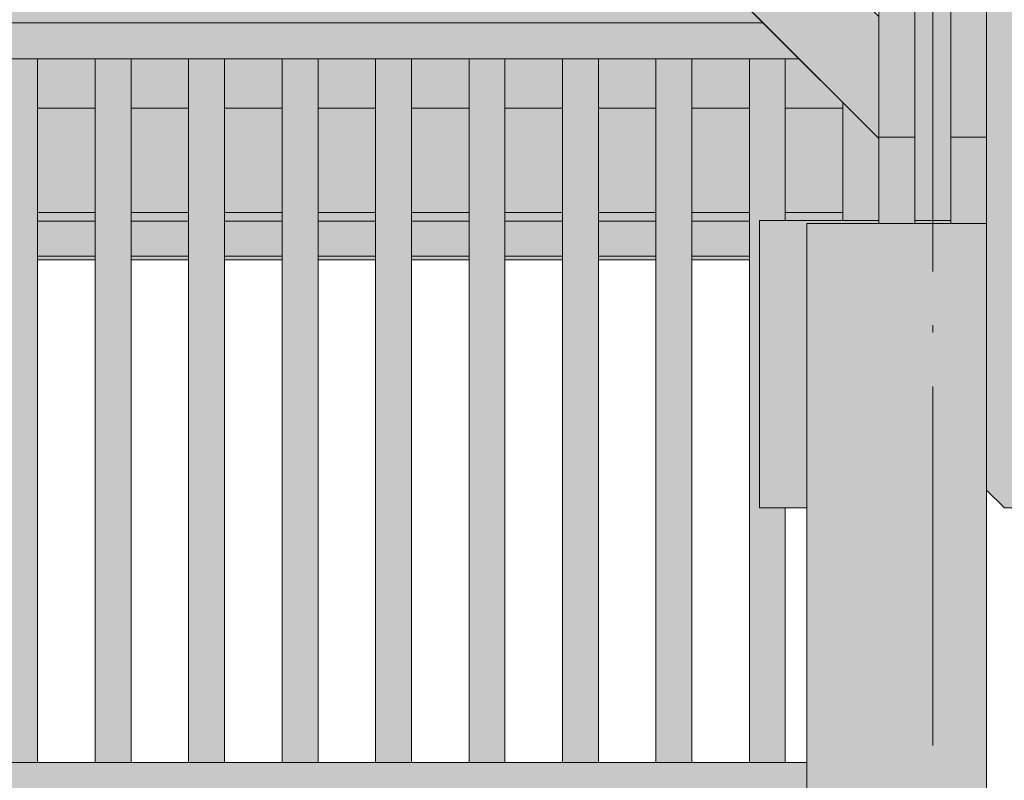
# Model space of a CAD drawing. Header units: millimetres. Extents: x 1567 to 2756, y -116 to 725.
# Tile 167 of 256: x 1895 to 1922, y 395 to 416. Entities that reach past the tile are written whole.
import ezdxf

# ---------------------------------------------------------------- set-up
doc = ezdxf.new("R2010")
doc.units = ezdxf.units.MM
doc.linetypes.add('CADWORK_5', pattern=[13.2, 10, -1.5, 0.2, -1.5])
doc.layers.add('Ech.1_50', color=7, linetype='Continuous')

msp = doc.modelspace()

# ---------------------------------------------------------------- hatches: boundary and pattern name
at = {"layer": 'Ech.1_50', "linetype": 'Continuous', "lineweight": 5, "true_color": 0xeaddd7, "transparency": 33554687}
for points in [[(1922.223, 402.876), (1922.723, 402.876), (1922.723, 436.957), (1921.723, 436.957), (1921.723, 403.376), (1922.223, 402.876)], [(1894.323, 395.796), (1895.323, 395.796), (1895.323, 415.382), (1894.323, 415.382), (1894.323, 395.796)], [(1896.923, 395.796), (1897.923, 395.796), (1897.923, 415.382), (1896.923, 415.382), (1896.923, 395.796)], [(1899.523, 395.796), (1900.523, 395.796), (1900.523, 415.382), (1899.523, 415.382), (1899.523, 395.796)], [(1902.123, 395.796), (1903.123, 395.796), (1903.123, 415.382), (1902.123, 415.382), (1902.123, 395.796)], [(1904.723, 395.796), (1905.723, 395.796), (1905.723, 415.382), (1904.723, 415.382), (1904.723, 395.796)], [(1907.323, 395.796), (1908.323, 395.796), (1908.323, 415.382), (1907.323, 415.382), (1907.323, 395.796)], [(1909.923, 395.796), (1910.923, 395.796), (1910.923, 415.382), (1909.923, 415.382), (1909.923, 395.796)], [(1912.523, 395.796), (1913.523, 395.796), (1913.523, 415.382), (1912.523, 415.382), (1912.523, 395.796)], [(1915.123, 395.796), (1916.123, 395.796), (1916.123, 402.876), (1915.403, 402.876), (1915.403, 410.876), (1916.123, 410.876), (1916.123, 415.382), (1915.123, 415.382), (1915.123, 395.796)]]:
    msp.add_hatch(color=254, dxfattribs=at).paths.add_polyline_path(points)
at = {"layer": 'Ech.1_50', "linetype": 'Continuous', "lineweight": 5, "true_color": 0xe0c8b3, "transparency": 33554687}
for points in [[(1919.723, 433.346), (1918.723, 433.346), (1918.723, 413.196), (1919.723, 413.196), (1919.723, 433.346)], [(1920.723, 413.196), (1921.723, 413.196), (1921.723, 433.346), (1920.723, 433.346), (1920.723, 413.196)]]:
    msp.add_hatch(color=9, dxfattribs=at).paths.add_polyline_path(points)
at = {"layer": 'Ech.1_50', "linetype": 'Continuous', "lineweight": 5, "true_color": 0xe0d9d1, "transparency": 33554687}
for points in [[(1908.08, 427.196), (1904.686, 427.196), (1918.723, 413.159), (1918.723, 416.553), (1908.08, 427.196)], [(1919.723, 410.876), (1920.723, 410.876), (1920.723, 420.716), (1919.723, 420.716), (1919.723, 410.876)]]:
    msp.add_hatch(color=254, dxfattribs=at).paths.add_polyline_path(points)
at = {"layer": 'Ech.1_50', "linetype": 'Continuous', "lineweight": 5, "true_color": 0xe6f1fc, "transparency": 33554687}
for points in [[(1914.732, 417.15), (1869.714, 417.15), (1868.946, 416.382), (1915.5, 416.382), (1914.732, 417.15)], [(1895.323, 414.009), (1896.923, 414.009), (1896.923, 415.382), (1895.323, 415.382), (1895.323, 414.009)], [(1897.923, 414.009), (1899.523, 414.009), (1899.523, 415.382), (1897.923, 415.382), (1897.923, 414.009)], [(1900.523, 414.009), (1902.123, 414.009), (1902.123, 415.382), (1900.523, 415.382), (1900.523, 414.009)], [(1903.123, 414.009), (1904.723, 414.009), (1904.723, 415.382), (1903.123, 415.382), (1903.123, 414.009)], [(1905.723, 414.009), (1907.323, 414.009), (1907.323, 415.382), (1905.723, 415.382), (1905.723, 414.009)], [(1908.323, 414.009), (1909.923, 414.009), (1909.923, 415.382), (1908.323, 415.382), (1908.323, 414.009)], [(1910.923, 414.009), (1912.523, 414.009), (1912.523, 415.382), (1910.923, 415.382), (1910.923, 414.009)], [(1913.523, 414.009), (1915.123, 414.009), (1915.123, 415.382), (1913.523, 415.382), (1913.523, 414.009)], [(1916.123, 414.009), (1917.723, 414.009), (1917.723, 414.159), (1916.5, 415.382), (1916.123, 415.382), (1916.123, 414.009)]]:
    msp.add_hatch(color=7, dxfattribs=at).paths.add_polyline_path(points)
at = {"layer": 'Ech.1_50', "linetype": 'Continuous', "lineweight": 5, "true_color": 0xe0d1b3, "transparency": 33554687}
for points in [[(1915.5, 416.382), (1868.946, 416.382), (1867.946, 415.382), (1916.5, 415.382), (1915.5, 416.382)], [(1895.323, 411.098), (1896.923, 411.098), (1896.923, 414.009), (1895.323, 414.009), (1895.323, 411.098)], [(1897.923, 411.098), (1899.523, 411.098), (1899.523, 414.009), (1897.923, 414.009), (1897.923, 411.098)], [(1900.523, 411.098), (1902.123, 411.098), (1902.123, 414.009), (1900.523, 414.009), (1900.523, 411.098)], [(1903.123, 411.098), (1904.723, 411.098), (1904.723, 414.009), (1903.123, 414.009), (1903.123, 411.098)], [(1905.723, 411.098), (1907.323, 411.098), (1907.323, 414.009), (1905.723, 414.009), (1905.723, 411.098)], [(1908.323, 411.098), (1909.923, 411.098), (1909.923, 414.009), (1908.323, 414.009), (1908.323, 411.098)], [(1910.923, 411.098), (1912.523, 411.098), (1912.523, 414.009), (1910.923, 414.009), (1910.923, 411.098)], [(1913.523, 411.098), (1915.123, 411.098), (1915.123, 414.009), (1913.523, 414.009), (1913.523, 411.098)], [(1916.123, 411.098), (1917.723, 411.098), (1917.723, 414.009), (1916.123, 414.009), (1916.123, 411.098)], [(1917.723, 410.876), (1918.723, 410.876), (1918.723, 413.159), (1917.723, 414.159), (1917.723, 410.876)], [(1895.323, 410.856), (1896.923, 410.856), (1896.923, 411.098), (1895.323, 411.098), (1895.323, 410.856)], [(1897.923, 410.856), (1899.523, 410.856), (1899.523, 411.098), (1897.923, 411.098), (1897.923, 410.856)], [(1900.523, 410.856), (1902.123, 410.856), (1902.123, 411.098), (1900.523, 411.098), (1900.523, 410.856)], [(1903.123, 410.856), (1904.723, 410.856), (1904.723, 411.098), (1903.123, 411.098), (1903.123, 410.856)], [(1905.723, 410.856), (1907.323, 410.856), (1907.323, 411.098), (1905.723, 411.098), (1905.723, 410.856)], [(1908.323, 410.856), (1909.923, 410.856), (1909.923, 411.098), (1908.323, 411.098), (1908.323, 410.856)], [(1910.923, 410.856), (1912.523, 410.856), (1912.523, 411.098), (1910.923, 411.098), (1910.923, 410.856)], [(1913.523, 410.856), (1915.123, 410.856), (1915.123, 411.098), (1913.523, 411.098), (1913.523, 410.856)], [(1917.723, 411.098), (1916.123, 411.098), (1916.123, 410.876), (1917.723, 410.876), (1917.723, 411.098)], [(1916.723, 395.796), (1865.723, 395.796), (1865.723, 394.796), (1916.723, 394.796), (1916.723, 395.796)]]:
    msp.add_hatch(color=254, dxfattribs=at).paths.add_polyline_path(points)
at = {"layer": 'Ech.1_50', "linetype": 'Continuous', "lineweight": 5, "true_color": 0xaa8966, "transparency": 33554687}
for points in [[(1918.723, 410.796), (1919.723, 410.796), (1919.723, 413.196), (1918.723, 413.196), (1918.723, 410.796)], [(1920.723, 410.796), (1921.723, 410.796), (1921.723, 413.196), (1920.723, 413.196), (1920.723, 410.796)]]:
    msp.add_hatch(color=45, dxfattribs=at).paths.add_polyline_path(points)
at = {"layer": 'Ech.1_50', "linetype": 'Continuous', "lineweight": 5, "true_color": 0xb3b3b3, "transparency": 33554687}
for points in [[(1915.403, 402.876), (1916.723, 402.876), (1916.723, 410.796), (1918.723, 410.796), (1918.723, 410.876), (1915.403, 410.876), (1915.403, 402.876)], [(1920.723, 410.876), (1919.723, 410.876), (1919.723, 410.796), (1920.723, 410.796), (1920.723, 410.876)]]:
    msp.add_hatch(color=253, dxfattribs=at).paths.add_polyline_path(points)
at = {"layer": 'Ech.1_50', "linetype": 'Continuous', "lineweight": 5, "true_color": 0xf7e0b3, "transparency": 33554687}
for points in [[(1895.323, 409.886), (1896.923, 409.886), (1896.923, 410.856), (1895.323, 410.856), (1895.323, 409.886)], [(1897.923, 409.886), (1899.523, 409.886), (1899.523, 410.856), (1897.923, 410.856), (1897.923, 409.886)], [(1900.523, 409.886), (1902.123, 409.886), (1902.123, 410.856), (1900.523, 410.856), (1900.523, 409.886)], [(1903.123, 409.886), (1904.723, 409.886), (1904.723, 410.856), (1903.123, 410.856), (1903.123, 409.886)], [(1905.723, 409.886), (1907.323, 409.886), (1907.323, 410.856), (1905.723, 410.856), (1905.723, 409.886)], [(1908.323, 409.886), (1909.923, 409.886), (1909.923, 410.856), (1908.323, 410.856), (1908.323, 409.886)], [(1910.923, 409.886), (1912.523, 409.886), (1912.523, 410.856), (1910.923, 410.856), (1910.923, 409.886)], [(1913.523, 409.886), (1915.123, 409.886), (1915.123, 410.856), (1913.523, 410.856), (1913.523, 409.886)], [(1895.323, 409.779), (1896.923, 409.779), (1896.923, 409.886), (1895.323, 409.886), (1895.323, 409.779)], [(1897.923, 409.779), (1899.523, 409.779), (1899.523, 409.886), (1897.923, 409.886), (1897.923, 409.779)], [(1900.523, 409.779), (1902.123, 409.779), (1902.123, 409.886), (1900.523, 409.886), (1900.523, 409.779)], [(1903.123, 409.779), (1904.723, 409.779), (1904.723, 409.886), (1903.123, 409.886), (1903.123, 409.779)], [(1905.723, 409.779), (1907.323, 409.779), (1907.323, 409.886), (1905.723, 409.886), (1905.723, 409.779)], [(1908.323, 409.779), (1909.923, 409.779), (1909.923, 409.886), (1908.323, 409.886), (1908.323, 409.779)], [(1910.923, 409.779), (1912.523, 409.779), (1912.523, 409.886), (1910.923, 409.886), (1910.923, 409.779)], [(1913.523, 409.779), (1915.123, 409.779), (1915.123, 409.886), (1913.523, 409.886), (1913.523, 409.779)]]:
    msp.add_hatch(color=254, dxfattribs=at).paths.add_polyline_path(points)
at = {"layer": 'Ech.1_50', "linetype": 'Continuous', "lineweight": 5, "true_color": 0xf3f3f3, "transparency": 33554687}
msp.add_hatch(color=7, dxfattribs=at).paths.add_polyline_path([(1921.723, 410.796), (1916.723, 410.796), (1916.723, 342.796), (1921.723, 342.796), (1921.723, 410.796)])

# ---------------------------------------------------------------- linework, layer by layer
at = {"layer": 'Ech.1_50', "color": 7, "linetype": 'CADWORK_5', "lineweight": 5}
msp.add_lwpolyline([(1920.223, 330.262), (1920.223, 447.92)], dxfattribs=at)
at = {"layer": 'Ech.1_50', "color": 7, "linetype": 'Continuous', "lineweight": 5}
for points in [[(1922.223, 402.876), (1922.723, 402.876), (1922.723, 436.957), (1921.723, 436.957), (1921.723, 403.376), (1922.223, 402.876)], [(1919.723, 433.346), (1918.723, 433.346), (1918.723, 413.196), (1919.723, 413.196), (1919.723, 433.346)], [(1920.723, 413.196), (1921.723, 413.196), (1921.723, 433.346), (1920.723, 433.346), (1920.723, 413.196)], [(1908.08, 427.196), (1904.686, 427.196), (1918.723, 413.159), (1918.723, 416.553), (1908.08, 427.196)], [(1919.723, 410.876), (1920.723, 410.876), (1920.723, 420.716), (1919.723, 420.716), (1919.723, 410.876)], [(1914.732, 417.15), (1869.714, 417.15), (1868.946, 416.382), (1915.5, 416.382), (1914.732, 417.15)], [(1915.5, 416.382), (1868.946, 416.382), (1867.946, 415.382), (1916.5, 415.382), (1915.5, 416.382)], [(1894.323, 395.796), (1895.323, 395.796), (1895.323, 415.382), (1894.323, 415.382), (1894.323, 395.796)], [(1895.323, 414.009), (1896.923, 414.009), (1896.923, 415.382), (1895.323, 415.382), (1895.323, 414.009)], [(1896.923, 395.796), (1897.923, 395.796), (1897.923, 415.382), (1896.923, 415.382), (1896.923, 395.796)], [(1897.923, 414.009), (1899.523, 414.009), (1899.523, 415.382), (1897.923, 415.382), (1897.923, 414.009)], [(1899.523, 395.796), (1900.523, 395.796), (1900.523, 415.382), (1899.523, 415.382), (1899.523, 395.796)], [(1900.523, 414.009), (1902.123, 414.009), (1902.123, 415.382), (1900.523, 415.382), (1900.523, 414.009)], [(1902.123, 395.796), (1903.123, 395.796), (1903.123, 415.382), (1902.123, 415.382), (1902.123, 395.796)], [(1903.123, 414.009), (1904.723, 414.009), (1904.723, 415.382), (1903.123, 415.382), (1903.123, 414.009)], [(1904.723, 395.796), (1905.723, 395.796), (1905.723, 415.382), (1904.723, 415.382), (1904.723, 395.796)], [(1905.723, 414.009), (1907.323, 414.009), (1907.323, 415.382), (1905.723, 415.382), (1905.723, 414.009)], [(1907.323, 395.796), (1908.323, 395.796), (1908.323, 415.382), (1907.323, 415.382), (1907.323, 395.796)], [(1908.323, 414.009), (1909.923, 414.009), (1909.923, 415.382), (1908.323, 415.382), (1908.323, 414.009)], [(1909.923, 395.796), (1910.923, 395.796), (1910.923, 415.382), (1909.923, 415.382), (1909.923, 395.796)], [(1910.923, 414.009), (1912.523, 414.009), (1912.523, 415.382), (1910.923, 415.382), (1910.923, 414.009)], [(1912.523, 395.796), (1913.523, 395.796), (1913.523, 415.382), (1912.523, 415.382), (1912.523, 395.796)], [(1913.523, 414.009), (1915.123, 414.009), (1915.123, 415.382), (1913.523, 415.382), (1913.523, 414.009)], [(1915.123, 395.796), (1916.123, 395.796), (1916.123, 402.876), (1915.403, 402.876), (1915.403, 410.876), (1916.123, 410.876), (1916.123, 415.382), (1915.123, 415.382), (1915.123, 395.796)], [(1916.123, 414.009), (1917.723, 414.009), (1917.723, 414.159), (1916.5, 415.382), (1916.123, 415.382), (1916.123, 414.009)], [(1895.323, 411.098), (1896.923, 411.098), (1896.923, 414.009), (1895.323, 414.009), (1895.323, 411.098)], [(1897.923, 411.098), (1899.523, 411.098), (1899.523, 414.009), (1897.923, 414.009), (1897.923, 411.098)], [(1900.523, 411.098), (1902.123, 411.098), (1902.123, 414.009), (1900.523, 414.009), (1900.523, 411.098)], [(1903.123, 411.098), (1904.723, 411.098), (1904.723, 414.009), (1903.123, 414.009), (1903.123, 411.098)], [(1905.723, 411.098), (1907.323, 411.098), (1907.323, 414.009), (1905.723, 414.009), (1905.723, 411.098)], [(1908.323, 411.098), (1909.923, 411.098), (1909.923, 414.009), (1908.323, 414.009), (1908.323, 411.098)], [(1910.923, 411.098), (1912.523, 411.098), (1912.523, 414.009), (1910.923, 414.009), (1910.923, 411.098)], [(1913.523, 411.098), (1915.123, 411.098), (1915.123, 414.009), (1913.523, 414.009), (1913.523, 411.098)], [(1916.123, 411.098), (1917.723, 411.098), (1917.723, 414.009), (1916.123, 414.009), (1916.123, 411.098)], [(1917.723, 410.876), (1918.723, 410.876), (1918.723, 413.159), (1917.723, 414.159), (1917.723, 410.876)], [(1918.723, 410.796), (1919.723, 410.796), (1919.723, 413.196), (1918.723, 413.196), (1918.723, 410.796)], [(1920.723, 410.796), (1921.723, 410.796), (1921.723, 413.196), (1920.723, 413.196), (1920.723, 410.796)], [(1895.323, 410.856), (1896.923, 410.856), (1896.923, 411.098), (1895.323, 411.098), (1895.323, 410.856)], [(1897.923, 410.856), (1899.523, 410.856), (1899.523, 411.098), (1897.923, 411.098), (1897.923, 410.856)], [(1900.523, 410.856), (1902.123, 410.856), (1902.123, 411.098), (1900.523, 411.098), (1900.523, 410.856)], [(1903.123, 410.856), (1904.723, 410.856), (1904.723, 411.098), (1903.123, 411.098), (1903.123, 410.856)], [(1905.723, 410.856), (1907.323, 410.856), (1907.323, 411.098), (1905.723, 411.098), (1905.723, 410.856)], [(1908.323, 410.856), (1909.923, 410.856), (1909.923, 411.098), (1908.323, 411.098), (1908.323, 410.856)], [(1910.923, 410.856), (1912.523, 410.856), (1912.523, 411.098), (1910.923, 411.098), (1910.923, 410.856)], [(1913.523, 410.856), (1915.123, 410.856), (1915.123, 411.098), (1913.523, 411.098), (1913.523, 410.856)], [(1915.403, 402.876), (1916.723, 402.876), (1916.723, 410.796), (1918.723, 410.796), (1918.723, 410.876), (1915.403, 410.876), (1915.403, 402.876)], [(1917.723, 411.098), (1916.123, 411.098), (1916.123, 410.876), (1917.723, 410.876), (1917.723, 411.098)], [(1920.723, 410.876), (1919.723, 410.876), (1919.723, 410.796), (1920.723, 410.796), (1920.723, 410.876)], [(1895.323, 409.886), (1896.923, 409.886), (1896.923, 410.856), (1895.323, 410.856), (1895.323, 409.886)], [(1897.923, 409.886), (1899.523, 409.886), (1899.523, 410.856), (1897.923, 410.856), (1897.923, 409.886)], [(1900.523, 409.886), (1902.123, 409.886), (1902.123, 410.856), (1900.523, 410.856), (1900.523, 409.886)], [(1903.123, 409.886), (1904.723, 409.886), (1904.723, 410.856), (1903.123, 410.856), (1903.123, 409.886)], [(1905.723, 409.886), (1907.323, 409.886), (1907.323, 410.856), (1905.723, 410.856), (1905.723, 409.886)], [(1908.323, 409.886), (1909.923, 409.886), (1909.923, 410.856), (1908.323, 410.856), (1908.323, 409.886)], [(1910.923, 409.886), (1912.523, 409.886), (1912.523, 410.856), (1910.923, 410.856), (1910.923, 409.886)], [(1913.523, 409.886), (1915.123, 409.886), (1915.123, 410.856), (1913.523, 410.856), (1913.523, 409.886)], [(1921.723, 410.796), (1916.723, 410.796), (1916.723, 342.796), (1921.723, 342.796), (1921.723, 410.796)], [(1895.323, 409.779), (1896.923, 409.779), (1896.923, 409.886), (1895.323, 409.886), (1895.323, 409.779)], [(1897.923, 409.779), (1899.523, 409.779), (1899.523, 409.886), (1897.923, 409.886), (1897.923, 409.779)], [(1900.523, 409.779), (1902.123, 409.779), (1902.123, 409.886), (1900.523, 409.886), (1900.523, 409.779)], [(1903.123, 409.779), (1904.723, 409.779), (1904.723, 409.886), (1903.123, 409.886), (1903.123, 409.779)], [(1905.723, 409.779), (1907.323, 409.779), (1907.323, 409.886), (1905.723, 409.886), (1905.723, 409.779)], [(1908.323, 409.779), (1909.923, 409.779), (1909.923, 409.886), (1908.323, 409.886), (1908.323, 409.779)], [(1910.923, 409.779), (1912.523, 409.779), (1912.523, 409.886), (1910.923, 409.886), (1910.923, 409.779)], [(1913.523, 409.779), (1915.123, 409.779), (1915.123, 409.886), (1913.523, 409.886), (1913.523, 409.779)], [(1916.723, 395.796), (1865.723, 395.796), (1865.723, 394.796), (1916.723, 394.796), (1916.723, 395.796)]]:
    msp.add_lwpolyline(points, close=True, dxfattribs=at)

doc.saveas('drawing.dxf')
